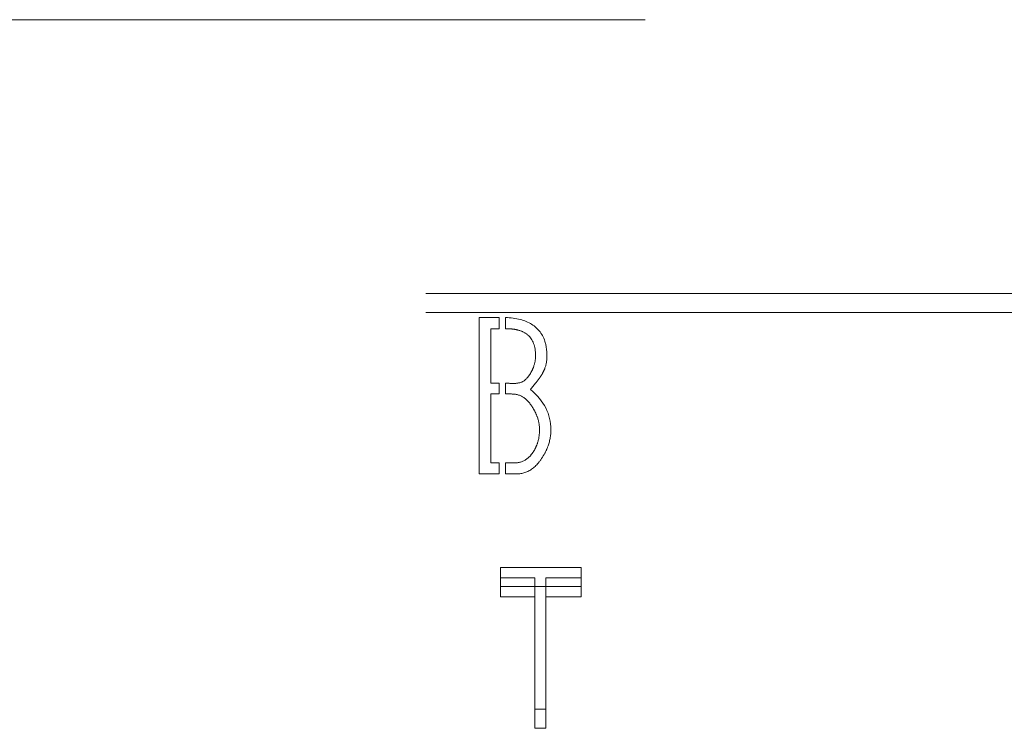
# Model space of a CAD drawing. Header units: inches. Extents: x 0.2 to 10.7, y 0.2 to 7.9.
# Tile 69 of 104: x 3.6938 to 3.8249, y 6.9507 to 7.0451. Entities that reach past the tile are written whole.
import ezdxf

# ---------------------------------------------------------------- set-up
doc = ezdxf.new("R2010")
doc.units = ezdxf.units.IN
doc.header["$MEASUREMENT"] = 0
doc.linetypes.add('HIDDEN', pattern=[0.07500000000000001, 0.05, -0.025])

msp = doc.modelspace()

# ---------------------------------------------------------------- linework, layer by layer
at = {"color": 7, "linetype": 'HIDDEN', "lineweight": 18}
for p, q in [((3.677068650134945, 7.045064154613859), (3.847860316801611, 7.045064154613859)), ((3.847860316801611, 7.008579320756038), (3.677068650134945, 7.008579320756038)), ((3.847860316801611, 7.006043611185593), (3.677068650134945, 7.006043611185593)), ((3.754968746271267, 6.984577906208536), (3.754968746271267, 7.00541123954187)), ((3.754968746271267, 7.00541123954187), (3.757626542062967, 7.00541123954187)), ((3.757626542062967, 7.00541123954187), (3.757626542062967, 7.003899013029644)), ((3.758459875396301, 7.003899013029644), (3.758459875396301, 7.005403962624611)), ((3.757626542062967, 7.003899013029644), (3.756529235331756, 7.003899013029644)), ((3.756529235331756, 7.003899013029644), (3.756529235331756, 6.996643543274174)), ((3.756529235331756, 6.996643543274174), (3.757626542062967, 6.996643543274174)), ((3.757626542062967, 6.996643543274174), (3.757626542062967, 6.995211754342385)), ((3.758459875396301, 6.995211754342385), (3.758459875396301, 6.996643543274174)), ((3.756529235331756, 6.995211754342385), (3.756529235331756, 6.986041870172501)), ((3.757626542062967, 6.995211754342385), (3.756529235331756, 6.995211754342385)), ((3.756529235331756, 6.986041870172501), (3.757626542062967, 6.986041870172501)), ((3.757626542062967, 6.986041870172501), (3.757626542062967, 6.984577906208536)), ((3.758459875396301, 6.984577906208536), (3.758459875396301, 6.986041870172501)), ((3.757626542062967, 6.984577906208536), (3.754968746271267, 6.984577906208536)), ((3.76853693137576, 6.972100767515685), (3.757822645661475, 6.972100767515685)), ((3.757822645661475, 6.969565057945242), (3.757822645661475, 6.972100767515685)), ((3.76853693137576, 6.969565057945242), (3.76853693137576, 6.972100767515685)), ((3.757822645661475, 6.970730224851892), (3.762391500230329, 6.970730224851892)), ((3.762391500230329, 6.968194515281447), (3.762391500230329, 6.970730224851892)), ((3.76387155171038, 6.968194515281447), (3.76387155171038, 6.970730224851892)), ((3.76387155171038, 6.970730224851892), (3.76853693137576, 6.970730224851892)), ((3.757822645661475, 6.969565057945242), (3.76853693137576, 6.969565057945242)), ((3.757822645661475, 6.968194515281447), (3.757822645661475, 6.969565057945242)), ((3.76853693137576, 6.969565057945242), (3.76853693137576, 6.968194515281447)), ((3.762391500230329, 6.968194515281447), (3.757822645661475, 6.968194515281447)), ((3.762391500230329, 6.950683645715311), (3.762391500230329, 6.968194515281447)), ((3.76387155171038, 6.968194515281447), (3.76387155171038, 6.950683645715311)), ((3.76853693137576, 6.968194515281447), (3.76387155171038, 6.968194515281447)), ((3.762391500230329, 6.953219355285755), (3.76387155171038, 6.953219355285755)), ((3.76387155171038, 6.950683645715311), (3.762391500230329, 6.950683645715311))]:
    msp.add_line(p, q, dxfattribs=at)
for points, knots in [([(3.758459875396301, 7.005403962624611), (3.759907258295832, 7.005354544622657), (3.762226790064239, 7.004741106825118), (3.763791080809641, 7.002748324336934), (3.764067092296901, 7.000201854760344), (3.763862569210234, 6.998832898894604), (3.763400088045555, 6.997912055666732), (3.76324374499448, 6.997676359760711), (3.762860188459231, 6.997114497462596), (3.762347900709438, 6.996459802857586), (3.761789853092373, 6.995806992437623)], [0, 0, 0, 0, 0.25, 0.5, 0.625, 0.75, 0.8125, 0.84375, 0.875, 1, 1, 1, 1]), ([(3.762481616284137, 7.000327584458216), (3.762481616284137, 7.001556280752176), (3.761978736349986, 7.002924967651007), (3.760480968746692, 7.003685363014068), (3.759392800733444, 7.003888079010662), (3.758718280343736, 7.003899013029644), (3.758459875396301, 7.003899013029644)], [0, 0, 0, 0, 0.5, 0.75, 0.875, 1, 1, 1, 1]), ([(3.758459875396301, 6.996643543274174), (3.758990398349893, 6.996643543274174), (3.760110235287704, 6.996529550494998), (3.761161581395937, 6.996979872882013), (3.761897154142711, 6.998072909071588), (3.762334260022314, 6.99904157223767), (3.762481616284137, 6.999813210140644), (3.762481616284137, 7.000327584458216)], [0, 0, 0, 0, 0.25, 0.5, 0.625, 0.75, 1, 1, 1, 1]), ([(3.763012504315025, 6.990449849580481), (3.763012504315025, 6.991043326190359), (3.762843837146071, 6.991934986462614), (3.762323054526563, 6.993071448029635), (3.761520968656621, 6.994320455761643), (3.760275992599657, 6.995287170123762), (3.759082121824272, 6.995211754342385), (3.758459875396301, 6.995211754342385)], [0, 0, 0, 0, 0.25, 0.375, 0.5, 0.75, 1, 1, 1, 1]), ([(3.758459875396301, 6.986041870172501), (3.759073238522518, 6.986041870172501), (3.760352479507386, 6.985919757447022), (3.761617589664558, 6.986662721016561), (3.762394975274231, 6.987804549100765), (3.762858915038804, 6.98886429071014), (3.763012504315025, 6.989797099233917), (3.763012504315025, 6.990449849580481)], [0, 0, 0, 0, 0.25, 0.5, 0.625, 0.75, 1, 1, 1, 1]), ([(3.764524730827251, 6.990449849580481), (3.764524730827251, 6.989670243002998), (3.764299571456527, 6.988505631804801), (3.763604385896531, 6.9870476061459), (3.762498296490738, 6.985456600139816), (3.760882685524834, 6.984423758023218), (3.759265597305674, 6.984577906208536), (3.758459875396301, 6.984577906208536)], [0, 0, 0, 0, 0.25, 0.375, 0.5, 0.75, 1, 1, 1, 1])]:
    msp.add_open_spline(points, degree=3, knots=knots, dxfattribs=at)
msp.add_open_spline([(3.761789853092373, 6.995806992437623), (3.76362382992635, 6.994310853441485), (3.764524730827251, 6.99252513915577), (3.764524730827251, 6.990449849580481)], degree=3, dxfattribs=at)

doc.saveas('drawing.dxf')
